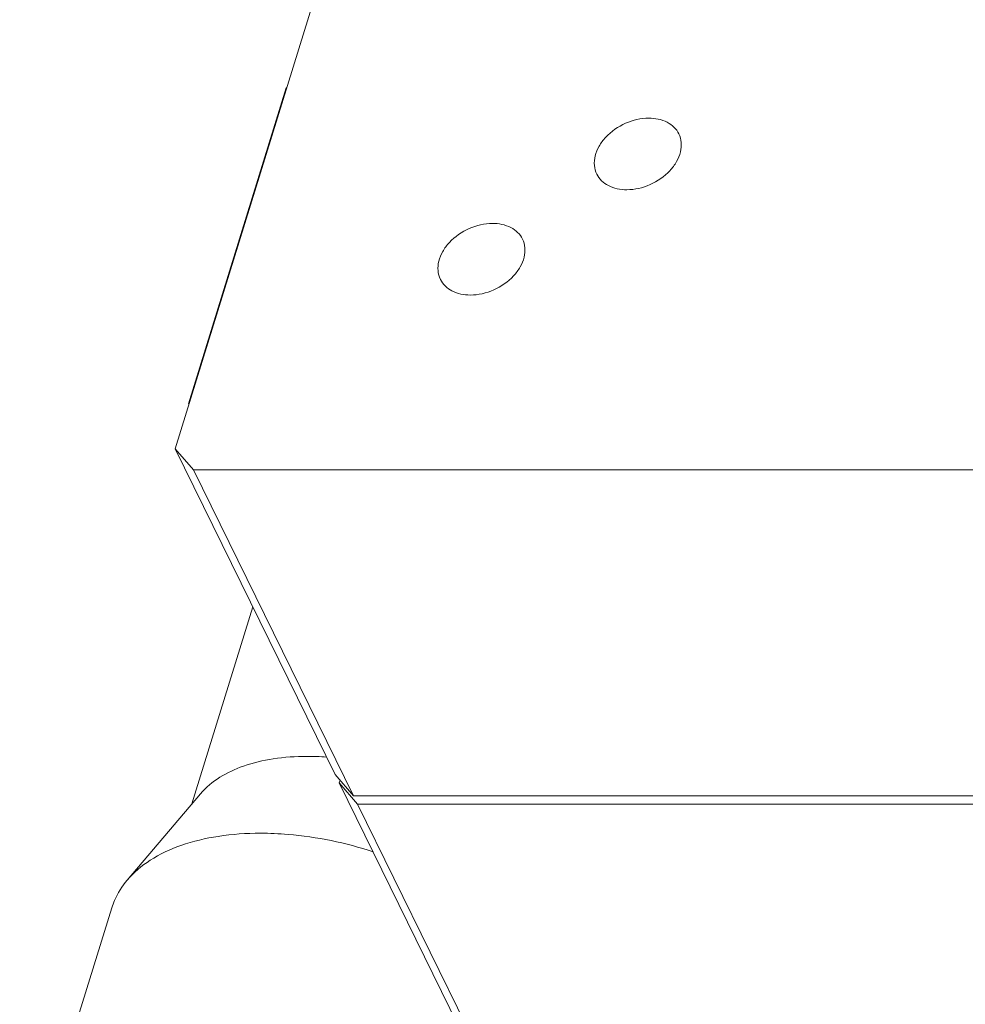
# Model space of a CAD drawing. Header units: millimetres. Extents: x 14311 to 14900, y 137 to 970.
# Tile 4 of 14: x 14524 to 14559, y 317 to 353. Entities that reach past the tile are written whole.
import ezdxf

# ---------------------------------------------------------------- set-up
doc = ezdxf.new("R2010")
doc.units = ezdxf.units.MM
doc.header["$LTSCALE"] = 0.3
doc.layers.add('轮廓线', color=7, linetype='Continuous', lineweight=20)

msp = doc.modelspace()

# ---------------------------------------------------------------- linework, layer by layer
at = {"layer": '轮廓线'}
for p, q in [((14529.838, 337.405), (14558.401, 429.838)), ((14530.328, 339.08), (14533.959, 350.83)), ((14533.959, 350.83), (14533.986, 350.83)), ((14530.345, 339.046), (14530.328, 339.08)), ((14530.328, 339.08), (14530.355, 339.08)), ((14535.786, 325.284), (14529.838, 337.405)), ((14530.517, 336.622), (14529.838, 337.405)), ((14530.517, 336.622), (14536.465, 324.501)), ((14639.202, 336.622), (14530.517, 336.622)), ((14530.452, 324.192), (14532.72, 331.531)), ((14536.465, 324.501), (14535.786, 325.284)), ((14535.969, 325.072), (14535.938, 324.973)), ((14535.938, 324.973), (14536.617, 324.19)), ((14544.937, 306.636), (14535.938, 324.973)), ((14530.773, 324.57), (14528.053, 321.361)), ((14565.573, 324.501), (14536.465, 324.501)), ((14536.617, 324.19), (14545.616, 305.852)), ((14536.617, 324.19), (14565.477, 324.19)), ((14524.054, 309.243), (14527.479, 320.329))]:
    msp.add_line(p, q, dxfattribs=at)
msp.add_arc((14534.726, 316.077), 9.886, 85.6854, 89.9385, dxfattribs=at)
for points, knots in [([(14547.454, 349.703), (14547.158, 349.703), (14546.559, 349.562), (14545.937, 349.133), (14545.592, 348.675), (14545.441, 348.313), (14545.406, 347.95), (14545.467, 347.722), (14545.516, 347.622)], [0, 0, 0, 0, 0.27034, 0.544492, 0.672482, 0.790269, 0.898221, 1, 1, 1, 1]), ([(14548.568, 349.121), (14548.479, 349.303), (14548.136, 349.625), (14547.688, 349.703), (14547.454, 349.703)], [0, 0, 0, 0, 0.463615, 1, 1, 1, 1]), ([(14546.631, 347.04), (14546.927, 347.04), (14547.525, 347.181), (14548.148, 347.61), (14548.493, 348.069), (14548.644, 348.43), (14548.679, 348.793), (14548.617, 349.021), (14548.568, 349.121)], [0, 0, 0, 0, 0.27034, 0.544492, 0.672482, 0.790269, 0.898221, 1, 1, 1, 1]), ([(14545.516, 347.622), (14545.606, 347.441), (14545.949, 347.119), (14546.397, 347.04), (14546.631, 347.04)], [0, 0, 0, 0, 0.463615, 1, 1, 1, 1]), ([(14541.638, 345.787), (14541.342, 345.787), (14540.744, 345.646), (14540.122, 345.217), (14539.776, 344.758), (14539.625, 344.397), (14539.59, 344.034), (14539.652, 343.806), (14539.701, 343.706)], [0, 0, 0, 0, 0.27034, 0.544492, 0.672482, 0.790269, 0.898221, 1, 1, 1, 1]), ([(14542.753, 345.205), (14542.664, 345.386), (14542.32, 345.708), (14541.872, 345.787), (14541.638, 345.787)], [0, 0, 0, 0, 0.463615, 1, 1, 1, 1]), ([(14540.815, 343.124), (14541.111, 343.124), (14541.71, 343.265), (14542.332, 343.694), (14542.677, 344.152), (14542.829, 344.514), (14542.863, 344.877), (14542.802, 345.105), (14542.753, 345.205)], [0, 0, 0, 0, 0.27034, 0.544492, 0.672482, 0.790269, 0.898221, 1, 1, 1, 1]), ([(14539.701, 343.706), (14539.79, 343.524), (14540.133, 343.202), (14540.581, 343.124), (14540.815, 343.124)], [0, 0, 0, 0, 0.463615, 1, 1, 1, 1]), ([(14534.737, 325.963), (14534.317, 325.963), (14533.514, 325.908), (14532.119, 325.584), (14531.183, 325.053), (14530.773, 324.57)], [0, 0, 0, 0, 0.292366, 0.557886, 1, 1, 1, 1]), ([(14528.053, 321.361), (14528.296, 321.648), (14528.921, 322.169), (14530.088, 322.709), (14531.481, 323.036), (14532.484, 323.103), (14533.008, 323.103)], [0, 0, 0, 0, 0.208884, 0.444261, 0.708755, 1, 1, 1, 1]), ([(14533.008, 323.103), (14533.35, 323.103), (14534.771, 323.04), (14536.178, 322.747), (14537.204, 322.417)], [0, 0, 0, 0, 0.241303, 1, 1, 1, 1]), ([(14527.479, 320.329), (14527.508, 320.422), (14527.644, 320.793), (14527.86, 321.134), (14528.053, 321.361)], [0, 0, 0, 0, 0.246229, 1, 1, 1, 1])]:
    msp.add_open_spline(points, degree=3, knots=knots, dxfattribs=at)

doc.saveas('drawing.dxf')
